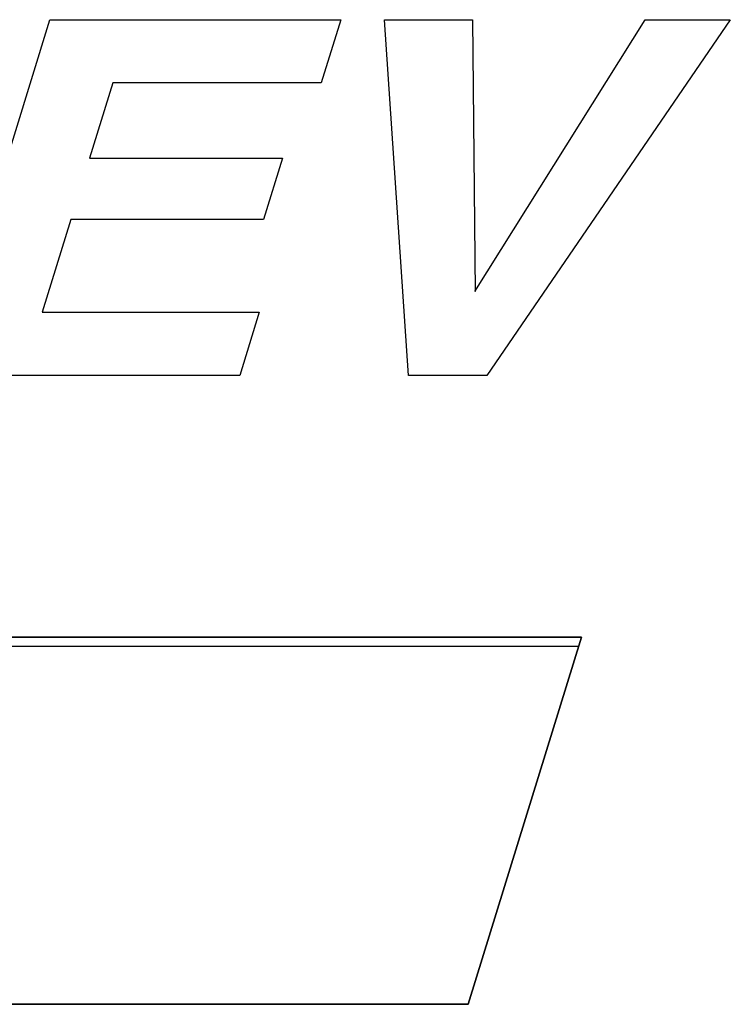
# Model space of a CAD drawing. Header units: inches. Extents: x 749 to 1245, y 24 to 374.
# Tile 141 of 145: x 1172.79 to 1175.22, y 166.67 to 170.03. Entities that reach past the tile are written whole.
import ezdxf

# ---------------------------------------------------------------- set-up
doc = ezdxf.new("R2010")
doc.units = ezdxf.units.IN
doc.header["$LTSCALE"] = 5
doc.header["$MEASUREMENT"] = 0
doc.layers.add('AM_0', color=7, linetype='CONTINUOUS', lineweight=30)

msp = doc.modelspace()

# ---------------------------------------------------------------- linework, layer by layer
at = {"layer": 'AM_0', "color": 253, "linetype": 'Continuous', "true_color": 0xadadad}
for p, q in [((1172.5169, 168.8139), (1172.8922, 170.0283)), ((1172.8922, 170.0283), (1173.8857, 170.0283)), ((1173.8857, 170.0283), (1173.819, 169.8127)), ((1174.1168, 168.8139), (1174.0351, 170.0283)), ((1174.0351, 170.0283), (1174.3359, 170.0283)), ((1174.3359, 170.0283), (1174.3449, 169.1003)), ((1174.3443, 169.1003), (1174.9261, 170.0283)), ((1175.2168, 170.0283), (1174.3852, 168.8139)), ((1174.9261, 170.0283), (1175.2168, 170.0283)), ((1173.1073, 169.8127), (1173.0277, 169.5552)), ((1173.819, 169.8127), (1173.1073, 169.8127)), ((1173.0277, 169.5552), (1173.6865, 169.5552)), ((1173.6865, 169.5552), (1173.6219, 169.3464)), ((1172.9632, 169.3464), (1172.8653, 169.0296)), ((1173.6219, 169.3464), (1172.9632, 169.3464)), ((1172.8653, 169.0296), (1173.6072, 169.0296)), ((1173.6072, 169.0296), (1173.5405, 168.8139)), ((1173.5405, 168.8139), (1172.5169, 168.8139)), ((1174.3852, 168.8139), (1174.1168, 168.8139))]:
    msp.add_line(p, q, dxfattribs=at)
at = {"layer": 'AM_0', "color": 7, "linetype": 'Continuous'}
for p, q in [((1174.7087, 167.9199), (1170.748, 167.9199)), ((1170.748, 167.9199), (1174.7087, 167.9199)), ((1174.7087, 167.9199), (1174.3214, 166.6666)), ((1174.3214, 166.6666), (1174.7087, 167.9199)), ((1174.6991, 167.8888), (1170.7632, 167.8888)), ((1174.3214, 166.6666), (1170.3607, 166.6666)), ((1170.3607, 166.6666), (1174.3214, 166.6666))]:
    msp.add_line(p, q, dxfattribs=at)

doc.saveas('drawing.dxf')
